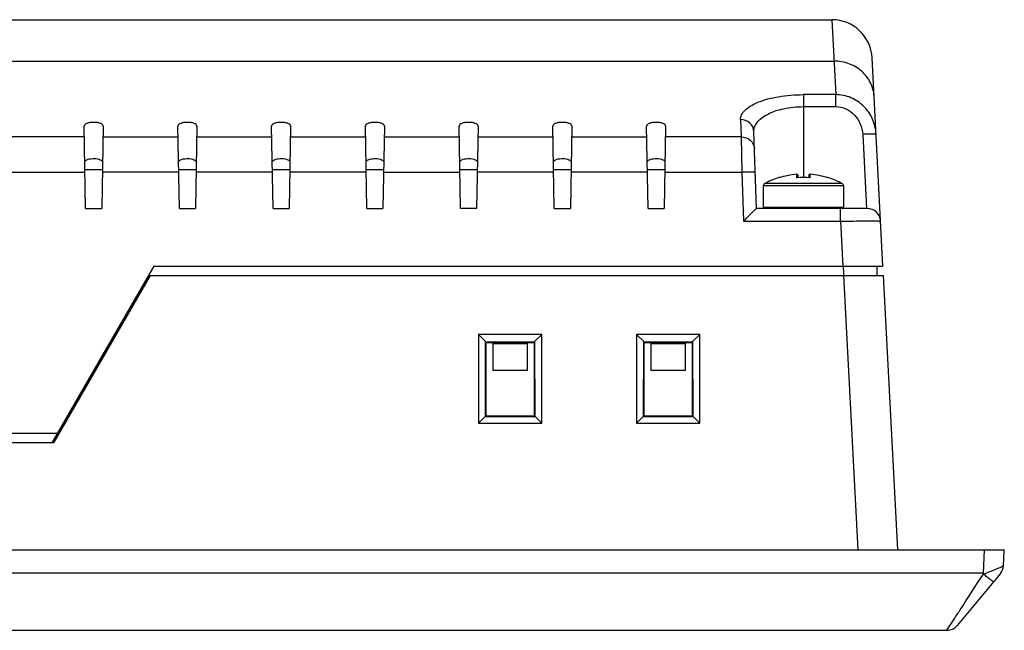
# Model space of a CAD drawing. Header units: inches. Extents: x 0 to 46.8, y 0 to 33.1.
# Tile 6 of 19: x 18.1 to 21, y 24.6 to 26.4. Entities that reach past the tile are written whole.
import ezdxf

# ---------------------------------------------------------------- set-up
doc = ezdxf.new("R2010")
doc.units = ezdxf.units.IN
doc.header["$LTSCALE"] = 2.572441
doc.header["$MEASUREMENT"] = 0
doc.layers.add('3D-TOPRW0701WD-SHAPE', color=7, linetype='CONTINUOUS')

msp = doc.modelspace()

# ---------------------------------------------------------------- linework, layer by layer
at = {"layer": '3D-TOPRW0701WD-SHAPE', "color": 7, "linetype": 'CONTINUOUS'}
for p, q in [((17.928461, 26.406987), (20.445364, 26.406987)), ((20.445363, 26.406987), (20.45649, 26.186584)), ((17.958567, 26.285202), (20.451321, 26.285202)), ((20.595411, 25.682578), (20.563313, 26.295058)), ((20.45649, 26.186584), (20.361499, 26.186584)), ((20.361499, 26.186584), (20.361499, 25.942422)), ((20.45649, 26.151293), (20.45649, 26.186584)), ((20.361499, 26.151294), (20.456486, 26.151293)), ((20.176465, 26.113186), (20.178244, 26.062246)), ((18.251263, 25.851869), (18.247034, 26.094152)), ((18.302736, 26.094152), (18.298507, 25.851869)), ((18.526854, 25.851869), (18.522625, 26.094152)), ((18.578327, 26.094152), (18.574098, 25.851869)), ((18.802444, 25.851869), (18.798215, 26.094152)), ((18.853918, 26.094152), (18.849688, 25.851869)), ((19.078035, 25.851869), (19.073806, 26.094152)), ((19.129508, 26.094152), (19.125279, 25.851869)), ((19.353625, 25.851869), (19.349396, 26.094152)), ((19.405099, 26.094152), (19.40087, 25.851869)), ((19.629216, 25.851869), (19.624987, 26.094152)), ((19.680689, 26.094152), (19.67646, 25.851869)), ((19.904807, 25.851869), (19.900578, 26.094152)), ((19.95628, 26.094152), (19.952051, 25.851869)), ((18.247591, 26.062246), (17.950781, 26.062246)), ((18.30218, 26.062246), (18.523182, 26.062246)), ((18.57777, 26.062246), (18.798772, 26.062246)), ((18.853361, 26.062246), (19.074363, 26.062246)), ((19.128951, 26.062246), (19.349953, 26.062246)), ((19.404542, 26.062246), (19.625544, 26.062246)), ((19.680132, 26.062246), (19.901134, 26.062246)), ((20.178244, 26.062246), (19.955723, 26.062246)), ((20.178244, 26.062246), (20.180661, 25.958436)), ((20.223704, 25.851869), (20.215811, 26.077896)), ((20.535768, 26.069745), (20.547187, 25.851869)), ((18.300499, 25.965962), (18.249272, 25.965962)), ((18.576089, 25.965962), (18.524862, 25.965962)), ((18.85168, 25.965962), (18.800453, 25.965962)), ((19.127271, 25.965962), (19.076043, 25.965962)), ((19.402861, 25.965962), (19.351634, 25.965962)), ((19.678452, 25.965962), (19.627225, 25.965962)), ((19.954042, 25.965962), (19.902815, 25.965962)), ((17.94776, 25.958436), (18.249403, 25.958436)), ((18.524994, 25.958436), (18.300368, 25.958436)), ((18.800584, 25.958436), (18.575958, 25.958436)), ((19.076175, 25.958436), (18.851549, 25.958436)), ((19.127139, 25.958436), (19.351924, 25.958437)), ((19.627356, 25.958436), (19.40273, 25.958436)), ((19.902946, 25.958436), (19.67832, 25.958436)), ((19.953911, 25.958436), (20.180661, 25.958436)), ((20.180661, 25.958436), (20.185685, 25.814559)), ((20.289439, 25.94302), (20.28944, 25.942978)), ((20.28944, 25.942978), (20.289509, 25.942155)), ((20.341482, 25.952536), (20.341482, 25.942132)), ((20.342689, 25.942423), (20.341482, 25.942132)), ((20.345751, 25.942422), (20.345751, 25.948786)), ((20.377248, 25.948928), (20.377248, 25.942422)), ((20.381517, 25.942132), (20.380309, 25.942422)), ((20.381517, 25.942132), (20.381517, 25.952536)), ((20.433491, 25.942154), (20.433581, 25.942989)), ((20.43358, 25.942989), (20.433589, 25.943011)), ((20.433581, 25.942989), (20.433588, 25.943011)), ((20.47961, 25.918125), (20.243389, 25.918125)), ((20.243389, 25.918125), (20.243389, 25.855806)), ((20.475521, 25.925029), (20.247478, 25.925029)), ((20.47961, 25.918125), (20.47961, 25.855806)), ((18.251263, 25.851869), (18.298507, 25.851869)), ((18.526854, 25.851869), (18.574098, 25.851869)), ((18.802444, 25.851869), (18.849688, 25.851869)), ((19.078035, 25.851869), (19.125279, 25.851869)), ((19.40087, 25.851869), (19.353625, 25.851869)), ((19.629216, 25.851869), (19.67646, 25.851869)), ((19.904807, 25.851869), (19.952051, 25.851869)), ((20.549178, 25.851869), (20.223654, 25.851869)), ((20.243389, 25.855806), (20.47961, 25.855806)), ((20.470546, 25.814559), (20.470546, 25.851869)), ((20.185685, 25.814559), (20.470546, 25.814559)), ((20.470546, 25.814559), (20.47746, 25.682577)), ((18.452269, 25.682577), (18.152229, 25.162892)), ((18.452269, 25.682577), (20.595411, 25.682577)), ((20.577411, 25.682577), (20.577171, 25.655019)), ((18.440904, 25.655018), (18.156775, 25.162892)), ((18.436358, 25.655018), (20.596856, 25.655018)), ((20.478901, 25.655018), (20.5212, 24.847932)), ((20.639153, 24.847932), (20.596856, 25.655018)), ((18.406809, 25.595963), (18.402263, 25.595963)), ((19.406133, 25.48149), (19.406044, 25.220274)), ((19.592457, 25.48149), (19.406133, 25.48149)), ((19.406165, 25.481493), (19.427305, 25.460395)), ((19.592457, 25.481498), (19.571286, 25.460395)), ((19.592546, 25.220274), (19.592457, 25.48149)), ((19.8707, 25.48149), (19.87061, 25.220274)), ((20.057024, 25.48149), (19.8707, 25.48149)), ((19.870732, 25.481493), (19.891872, 25.460395)), ((20.057024, 25.481498), (20.035853, 25.460395)), ((20.057113, 25.220274), (20.057024, 25.48149)), ((19.427088, 25.240292), (19.427303, 25.460395)), ((19.427303, 25.460395), (19.427321, 25.459276)), ((19.571271, 25.459276), (19.427319, 25.459276)), ((19.427321, 25.459276), (19.428429, 25.458168)), ((19.428429, 25.458168), (19.570161, 25.458168)), ((19.428429, 25.241633), (19.428429, 25.458168)), ((19.448114, 25.458168), (19.448114, 25.375491)), ((19.550476, 25.454231), (19.448114, 25.454231)), ((19.550476, 25.375491), (19.550476, 25.458168)), ((19.571271, 25.459276), (19.570161, 25.458168)), ((19.570161, 25.458168), (19.570161, 25.241633)), ((19.571269, 25.459276), (19.571287, 25.460395)), ((19.571287, 25.460395), (19.571502, 25.240292)), ((19.891655, 25.240292), (19.89187, 25.460395)), ((19.89187, 25.460395), (19.891888, 25.459276)), ((20.035837, 25.459276), (19.891886, 25.459276)), ((19.891888, 25.459276), (19.892996, 25.458168)), ((19.892996, 25.458168), (20.034728, 25.458168)), ((19.892996, 25.241633), (19.892996, 25.458168)), ((19.912681, 25.458168), (19.912681, 25.375491)), ((20.015043, 25.454231), (19.912681, 25.454231)), ((20.015043, 25.375491), (20.015043, 25.458168)), ((20.034728, 25.458168), (20.034728, 25.241633)), ((20.035836, 25.459276), (20.035854, 25.460395)), ((20.035854, 25.460395), (20.036069, 25.240292)), ((19.550476, 25.375491), (19.448114, 25.375491)), ((20.015043, 25.375491), (19.912681, 25.375491)), ((19.427089, 25.240292), (19.428429, 25.241633)), ((19.570161, 25.241633), (19.428429, 25.241633)), ((19.571502, 25.240292), (19.570161, 25.241633)), ((19.891656, 25.240292), (19.892996, 25.241633)), ((20.034728, 25.241633), (19.892996, 25.241633)), ((20.036069, 25.240292), (20.034728, 25.241633)), ((19.406044, 25.220281), (19.425964, 25.240272)), ((19.406044, 25.220274), (19.592546, 25.220274)), ((19.425964, 25.240272), (19.427089, 25.240292)), ((19.425964, 25.240272), (19.572626, 25.240272)), ((19.571501, 25.240292), (19.572626, 25.240272)), ((19.592578, 25.220271), (19.572626, 25.240272)), ((19.87061, 25.220281), (19.890531, 25.240272)), ((19.87061, 25.220274), (20.057113, 25.220274)), ((19.890531, 25.240272), (19.891656, 25.240292)), ((19.890531, 25.240272), (20.037193, 25.240272)), ((20.036068, 25.240292), (20.037193, 25.240272)), ((20.057145, 25.220271), (20.037193, 25.240272)), ((18.16814, 25.190451), (15.389504, 25.190451)), ((18.156775, 25.162892), (15.40087, 25.162892)), ((12.605594, 24.847932), (20.952051, 24.847932)), ((20.893075, 24.847932), (20.889495, 24.779605)), ((20.949627, 24.801688), (20.952051, 24.847932)), ((20.889495, 24.779605), (12.668149, 24.779605)), ((20.940587, 24.778581), (20.813682, 24.625914)), ((20.889495, 24.779605), (20.890745, 24.777265)), ((20.783406, 24.611711), (20.804276, 24.644056)), ((12.774239, 24.611711), (20.783406, 24.611711))]:
    msp.add_line(p, q, dxfattribs=at)
for centre, radius, start, end in [((20.445364, 26.288876), 0.11811, 3.000179, 89.999611), ((20.361499, 25.717026), 0.237205, 107.685831, 118.730261), ((20.290633, 25.939269), 0.003937, 68.304202, 107.685831), ((20.361499, 25.717026), 0.236359, 94.858217, 107.741334), ((20.361499, 25.717026), 0.225994, 84.918395, 95.081605), ((20.361499, 25.717026), 0.236359, 72.258567, 85.14179), ((20.432366, 25.939269), 0.003937, 71.904212, 111.431597), ((20.361499, 25.717026), 0.237205, 61.269739, 72.307364), ((20.251263, 25.918125), 0.007874, 118.730261, 180), ((20.471736, 25.918125), 0.007874, 0, 61.269739), ((20.475673, 25.855806), 0.003937, 270, 360), ((20.549178, 25.812499), 0.03937, 3, 90.0005), ((20.910311, 24.803748), 0.03937, 320.264847, 357.000072), ((20.783406, 24.651081), 0.03937, 270, 320.264847)]:
    msp.add_arc(centre, radius, start, end, dxfattribs=at)
for points, knots in [([(20.56927, 26.181393), (20.568542, 26.195277), (20.561155, 26.223321), (20.534277, 26.257767), (20.495858, 26.280278), (20.466157, 26.285306), (20.451321, 26.285202)], [0, 0, 0, 0, 0.24197124, 0.4885723, 0.7417991, 1, 1, 1, 1]), ([(20.176465, 26.113186), (20.176301, 26.117882), (20.178708, 26.128252), (20.189354, 26.141931), (20.206059, 26.154295), (20.238605, 26.170037), (20.291318, 26.183107), (20.336869, 26.186584), (20.361499, 26.186584)], [0, 0, 0, 0, 0.06634811, 0.14390619, 0.24005578, 0.35752594, 0.65226856, 1, 1, 1, 1]), ([(20.575085, 26.070435), (20.574292, 26.085563), (20.567172, 26.115823), (20.540995, 26.154257), (20.502402, 26.18044), (20.471681, 26.186619), (20.45649, 26.186584)], [0, 0, 0, 0, 0.24968516, 0.49947574, 0.7496177, 1, 1, 1, 1]), ([(20.215811, 26.077896), (20.215649, 26.082532), (20.217297, 26.092405), (20.22532, 26.106131), (20.238382, 26.118648), (20.26368, 26.134388), (20.305469, 26.147762), (20.341926, 26.151294), (20.361499, 26.151294)], [0, 0, 0, 0, 0.07869407, 0.16507757, 0.26539313, 0.38271405, 0.66792707, 1, 1, 1, 1]), ([(20.456486, 26.151293), (20.466747, 26.151293), (20.4876, 26.146698), (20.521754, 26.122137), (20.534689, 26.090332), (20.535768, 26.069745)], [0, 0, 0, 0, 0.24894179, 0.49987378, 1, 1, 1, 1]), ([(20.215811, 26.077896), (20.215488, 26.087158), (20.206122, 26.10644), (20.186204, 26.113231), (20.176465, 26.113186)], [0, 0, 0, 0, 0.48760222, 1, 1, 1, 1]), ([(18.302736, 26.094152), (18.3028, 26.097773), (18.295114, 26.102349), (18.285553, 26.104517), (18.274886, 26.105449), (18.264218, 26.104516), (18.254656, 26.102349), (18.246971, 26.097773), (18.247034, 26.094152)], [0, 0, 0, 0, 0.17335081, 0.32328814, 0.4999998, 0.67670472, 0.82665155, 1, 1, 1, 1]), ([(18.578327, 26.094152), (18.57839, 26.097773), (18.570705, 26.102349), (18.561144, 26.104517), (18.550476, 26.105449), (18.539808, 26.104516), (18.530247, 26.102349), (18.522562, 26.097773), (18.522625, 26.094152)], [0, 0, 0, 0, 0.17335081, 0.32328813, 0.49999979, 0.67670472, 0.82665155, 1, 1, 1, 1]), ([(18.853918, 26.094152), (18.853981, 26.097773), (18.846296, 26.102349), (18.836734, 26.104517), (18.826067, 26.105449), (18.815399, 26.104516), (18.805838, 26.102349), (18.798152, 26.097773), (18.798215, 26.094152)], [0, 0, 0, 0, 0.17335081, 0.32328813, 0.49999979, 0.67670472, 0.82665155, 1, 1, 1, 1]), ([(19.129508, 26.094152), (19.129571, 26.097773), (19.121886, 26.102349), (19.112325, 26.104517), (19.101657, 26.105449), (19.090989, 26.104516), (19.081428, 26.102349), (19.073743, 26.097773), (19.073806, 26.094152)], [0, 0, 0, 0, 0.17335081, 0.32328813, 0.49999978, 0.67670471, 0.82665155, 1, 1, 1, 1]), ([(19.405099, 26.094152), (19.405162, 26.097773), (19.397477, 26.102349), (19.387916, 26.104517), (19.377248, 26.105449), (19.36658, 26.104516), (19.357019, 26.102349), (19.349333, 26.097773), (19.349396, 26.094152)], [0, 0, 0, 0, 0.17335081, 0.32328812, 0.49999978, 0.67670471, 0.82665155, 1, 1, 1, 1]), ([(19.680689, 26.094152), (19.680752, 26.097773), (19.673067, 26.102349), (19.663506, 26.104517), (19.652838, 26.105449), (19.64217, 26.104516), (19.632609, 26.102349), (19.624924, 26.097773), (19.624987, 26.094152)], [0, 0, 0, 0, 0.17335081, 0.32328812, 0.49999977, 0.67670471, 0.82665155, 1, 1, 1, 1]), ([(19.95628, 26.094152), (19.956343, 26.097773), (19.948658, 26.102349), (19.939097, 26.104517), (19.928429, 26.105449), (19.917761, 26.104516), (19.9082, 26.102349), (19.900514, 26.097773), (19.900578, 26.094152)], [0, 0, 0, 0, 0.17335081, 0.32328812, 0.49999976, 0.67670471, 0.82665155, 1, 1, 1, 1]), ([(20.178244, 26.062246), (20.187983, 26.062291), (20.207901, 26.055501), (20.217267, 26.036219), (20.21759, 26.026957)], [0, 0, 0, 0, 0.51239804, 1, 1, 1, 1]), ([(20.575085, 26.070435), (20.575072, 26.070669), (20.573671, 26.070605), (20.571971, 26.070909), (20.568076, 26.070826), (20.563179, 26.070821), (20.556998, 26.070648), (20.547755, 26.070335), (20.540586, 26.07), (20.535768, 26.069748)], [0, 0, 0, 0, 0.01790945, 0.07160537, 0.16469986, 0.29408389, 0.45373734, 0.63245676, 1, 1, 1, 1]), ([(18.248879, 25.988462), (18.248825, 25.991565), (18.25508, 25.995695), (18.263251, 25.997832), (18.275436, 25.999242), (18.287321, 25.998141), (18.296745, 25.994452), (18.299849, 25.99174), (18.300498, 25.990303)], [0, 0, 0, 0, 0.16298232, 0.30214476, 0.46902392, 0.79646441, 0.9172083, 1, 1, 1, 1]), ([(18.52447, 25.988462), (18.524415, 25.991565), (18.530671, 25.995695), (18.538841, 25.997832), (18.551027, 25.999242), (18.562911, 25.998141), (18.572336, 25.994452), (18.575439, 25.99174), (18.576089, 25.990303)], [0, 0, 0, 0, 0.16298232, 0.30214476, 0.46902392, 0.79646441, 0.9172083, 1, 1, 1, 1]), ([(18.80006, 25.988462), (18.800006, 25.991565), (18.806261, 25.995695), (18.814432, 25.997832), (18.826618, 25.999242), (18.838502, 25.998141), (18.847926, 25.994452), (18.85103, 25.99174), (18.851679, 25.990303)], [0, 0, 0, 0, 0.16298232, 0.30214476, 0.46902392, 0.79646441, 0.9172083, 1, 1, 1, 1]), ([(19.075651, 25.988462), (19.075597, 25.991565), (19.081852, 25.995695), (19.090023, 25.997832), (19.102208, 25.999242), (19.114092, 25.998141), (19.123517, 25.994452), (19.126621, 25.99174), (19.12727, 25.990303)], [0, 0, 0, 0, 0.16298232, 0.30214476, 0.46902392, 0.79646441, 0.9172083, 1, 1, 1, 1]), ([(19.351241, 25.988462), (19.351187, 25.991565), (19.357442, 25.995695), (19.365613, 25.997832), (19.377799, 25.999242), (19.389683, 25.998141), (19.399107, 25.994452), (19.402211, 25.99174), (19.40286, 25.990303)], [0, 0, 0, 0, 0.16298232, 0.30214476, 0.46902392, 0.79646441, 0.9172083, 1, 1, 1, 1]), ([(19.626832, 25.988462), (19.626778, 25.991565), (19.633033, 25.995695), (19.641204, 25.997832), (19.653389, 25.999242), (19.665273, 25.998141), (19.674698, 25.994452), (19.677802, 25.99174), (19.678451, 25.990303)], [0, 0, 0, 0, 0.16298232, 0.30214476, 0.46902392, 0.79646441, 0.9172083, 1, 1, 1, 1]), ([(19.902422, 25.988462), (19.902368, 25.991565), (19.908623, 25.995695), (19.916794, 25.997832), (19.92898, 25.999242), (19.940864, 25.998141), (19.950289, 25.994452), (19.953392, 25.99174), (19.954041, 25.990303)], [0, 0, 0, 0, 0.16298232, 0.30214476, 0.46902392, 0.79646441, 0.9172083, 1, 1, 1, 1]), ([(20.220007, 25.95775), (20.219997, 25.958035), (20.218525, 25.958198), (20.216687, 25.95853), (20.212868, 25.958686), (20.208128, 25.958831), (20.202212, 25.958864), (20.192958, 25.958797), (20.185673, 25.958611), (20.180661, 25.958436)], [0, 0, 0, 0, 0.02169774, 0.07911806, 0.17161618, 0.29558006, 0.44651258, 0.61879521, 1, 1, 1, 1]), ([(20.341482, 25.952536), (20.342392, 25.95269), (20.344675, 25.9523), (20.345751, 25.950068), (20.345751, 25.948928)], [0, 0, 0, 0, 0.44733087, 1, 1, 1, 1]), ([(20.381517, 25.952536), (20.380608, 25.95269), (20.378326, 25.952299), (20.377248, 25.950068), (20.377248, 25.948928)], [0, 0, 0, 0, 0.44709664, 1, 1, 1, 1]), ([(20.185685, 25.814559), (20.189809, 25.818824), (20.195919, 25.825102), (20.203953, 25.8332), (20.209518, 25.838781), (20.214543, 25.84363), (20.218659, 25.847831), (20.221661, 25.850053), (20.223072, 25.851869), (20.223654, 25.851869)], [0, 0, 0, 0, 0.33412853, 0.49334709, 0.64277216, 0.77722941, 0.88909299, 0.96722532, 1, 1, 1, 1]), ([(20.470544, 25.814559), (20.47821, 25.814693), (20.506001, 25.815125), (20.533796, 25.815409), (20.553925, 25.815409)], [0, 0, 0, 0, 0.27582499, 1, 1, 1, 1]), ([(20.553925, 25.815409), (20.558812, 25.815409), (20.565692, 25.815393), (20.574199, 25.815292), (20.57917, 25.815216), (20.582971, 25.815062), (20.585985, 25.815021), (20.587328, 25.814715), (20.588486, 25.814762), (20.588495, 25.814559)], [0, 0, 0, 0, 0.42353156, 0.59566315, 0.7386896, 0.85145497, 0.93291121, 0.98241856, 1, 1, 1, 1]), ([(20.890736, 24.777259), (20.893927, 24.77846), (20.906019, 24.782926), (20.918012, 24.787663), (20.926766, 24.791306)], [0, 0, 0, 0, 0.26443023, 1, 1, 1, 1]), ([(20.926766, 24.791306), (20.929898, 24.79261), (20.935447, 24.794943), (20.94193, 24.797691), (20.94583, 24.799508), (20.94787, 24.80045), (20.948878, 24.801181), (20.949618, 24.801505), (20.949627, 24.801688)], [0, 0, 0, 0, 0.40466748, 0.71932026, 0.83611027, 0.92300998, 0.97813921, 1, 1, 1, 1]), ([(20.804276, 24.644056), (20.810254, 24.65324), (20.839068, 24.697644), (20.867556, 24.742263), (20.890736, 24.777259)], [0, 0, 0, 0, 0.20700594, 1, 1, 1, 1]), ([(20.920466, 24.754376), (20.920305, 24.754182), (20.919202, 24.755117), (20.917688, 24.755852), (20.914814, 24.758093), (20.911227, 24.760761), (20.906803, 24.764239), (20.899872, 24.769755), (20.894455, 24.774182), (20.890736, 24.777259)], [0, 0, 0, 0, 0.0202032, 0.0766718, 0.16822689, 0.29139631, 0.4419316, 0.61454197, 1, 1, 1, 1])]:
    msp.add_open_spline(points, degree=3, knots=knots, dxfattribs=at)
msp.add_open_spline([(20.478412, 25.682577), (20.479061, 25.673411), (20.478731, 25.6642), (20.479107, 25.655019)], degree=3, dxfattribs=at)

doc.saveas('drawing.dxf')
